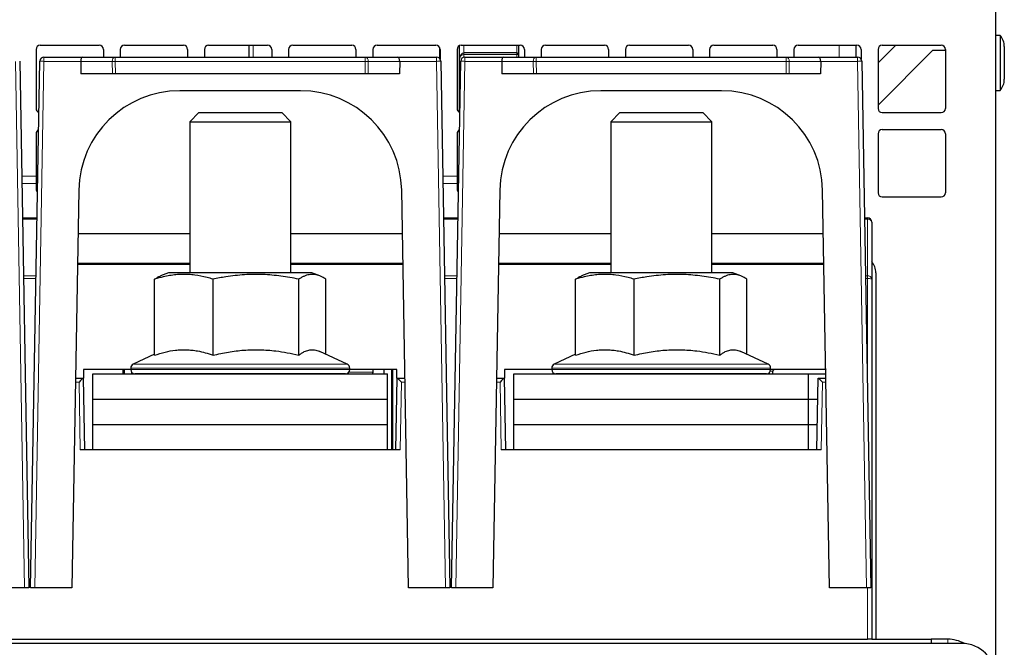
# Paper-space layout 'Blatt5' of a CAD drawing. Header units: millimetres. Extents: x 5 to 418, y 2 to 292.
# Tile 11 of 22: x 243 to 302, y 193 to 230. Entities that reach past the tile are written whole.
import ezdxf

# ---------------------------------------------------------------- set-up
doc = ezdxf.new("R2010")
doc.units = ezdxf.units.MM

psp = doc.layouts.new('Blatt5')

# ---------------------------------------------------------------- linework, layer by layer
at = {"color": 7, "linetype": 'Continuous', "lineweight": 25}
for p, q in [((301.0661, 191.4923), (301.0661, 231.0423)), ((301.3161, 229.1748), (301.0661, 229.1748)), ((301.3161, 229.1748), (301.3161, 225.9098)), ((244.0661, 228.3423), (244.0661, 224.8423)), ((244.3161, 228.5923), (247.8161, 228.5923)), ((248.0661, 228.3423), (248.0661, 227.8923)), ((249.0661, 228.3423), (249.0661, 227.8923)), ((249.3161, 228.5923), (252.8161, 228.5923)), ((253.0661, 228.3423), (253.0661, 227.8923)), ((254.0661, 228.3423), (254.0661, 227.8923)), ((254.3161, 228.5923), (257.8161, 228.5923)), ((256.7161, 227.8923), (256.7161, 228.5923)), ((258.0661, 228.3423), (258.0661, 227.8923)), ((259.0661, 228.3423), (259.0661, 227.8923)), ((259.3161, 228.5923), (262.8161, 228.5923)), ((263.0661, 228.3423), (263.0661, 227.8923)), ((264.0661, 228.3423), (264.0661, 227.8923)), ((264.3161, 228.5923), (267.8161, 228.5923)), ((268.0547, 227.7792), (268.049, 228.433)), ((268.0661, 228.3423), (268.0661, 227.7601)), ((269.0661, 228.3423), (269.0661, 224.8423)), ((269.2161, 227.7789), (269.2161, 228.5714)), ((269.3161, 228.5923), (272.8161, 228.5923)), ((272.6161, 228.1387), (269.4661, 228.1387)), ((272.7161, 228.5923), (272.7161, 228.0387)), ((272.7161, 228.0387), (272.7161, 227.8923)), ((273.0661, 228.3423), (273.0661, 227.8923)), ((274.0661, 228.3423), (274.0661, 227.8923)), ((274.3161, 228.5923), (277.8161, 228.5923)), ((278.0661, 228.3423), (278.0661, 227.8923)), ((279.0661, 228.3423), (279.0661, 227.8923)), ((279.3161, 228.5923), (282.8161, 228.5923)), ((283.0661, 228.3423), (283.0661, 227.8923)), ((284.0661, 228.3423), (284.0661, 227.8923)), ((284.3161, 228.5923), (287.8161, 228.5923)), ((288.0661, 228.3423), (288.0661, 227.8923)), ((289.0661, 228.3423), (289.0661, 227.8923)), ((289.3161, 228.5923), (292.8161, 228.5923)), ((293.0661, 228.3423), (293.0661, 227.7601)), ((295.1161, 228.5923), (294.0661, 227.5423)), ((294.0661, 228.3423), (294.0661, 224.8423)), ((294.0661, 225.0423), (297.3161, 228.2923)), ((294.3161, 228.5923), (297.8161, 228.5923)), ((297.3161, 228.2923), (298.0661, 228.2923)), ((298.0661, 228.3423), (298.0661, 224.8423)), ((301.5661, 228.5134), (301.5661, 226.5712)), ((243.0955, 227.6467), (243.6411, 196.3923)), ((243.7411, 196.3923), (244.2866, 227.6467)), ((244.5366, 227.8923), (246.8216, 227.8923)), ((246.718, 227.6379), (246.7234, 226.8923)), ((246.8216, 227.8923), (248.7717, 227.8923)), ((248.7717, 227.8923), (263.6104, 227.8923)), ((263.6104, 227.8923), (265.5605, 227.8923)), ((265.5605, 227.8923), (267.8455, 227.8923)), ((265.6641, 227.6379), (265.6587, 226.8923)), ((268.0955, 227.6467), (268.6411, 196.3923)), ((268.7411, 196.3923), (269.2866, 227.6467)), ((269.2161, 224.6132), (269.2161, 227.7789)), ((269.5366, 227.8923), (271.8216, 227.8923)), ((271.718, 227.6379), (271.7234, 226.8923)), ((271.8216, 227.8923), (273.7717, 227.8923)), ((273.7717, 227.8923), (288.6104, 227.8923)), ((288.6104, 227.8923), (290.5605, 227.8923)), ((290.5605, 227.8923), (292.8455, 227.8923)), ((290.6641, 227.6379), (290.6587, 226.8923)), ((293.0955, 227.6467), (293.6411, 196.3923)), ((248.6004, 226.8923), (246.7234, 226.8923)), ((248.7771, 226.8923), (248.6004, 226.8923)), ((263.605, 226.8923), (248.7771, 226.8923)), ((263.7817, 226.8923), (263.605, 226.8923)), ((265.6587, 226.8923), (263.7817, 226.8923)), ((273.6004, 226.8923), (271.7234, 226.8923)), ((273.7771, 226.8923), (273.6004, 226.8923)), ((288.605, 226.8923), (273.7771, 226.8923)), ((288.7817, 226.8923), (288.605, 226.8923)), ((290.6587, 226.8923), (288.7817, 226.8923)), ((259.7799, 225.8923), (252.6022, 225.8923)), ((284.7799, 225.8923), (277.6022, 225.8923)), ((301.0661, 225.9098), (301.3161, 225.9098)), ((253.7278, 224.5923), (253.1911, 224.0556)), ((253.7278, 224.5923), (258.6543, 224.5923)), ((259.1911, 224.0556), (258.6543, 224.5923)), ((278.7278, 224.5923), (278.1911, 224.0556)), ((278.7278, 224.5923), (283.6543, 224.5923)), ((284.1911, 224.0556), (283.6543, 224.5923)), ((294.3161, 224.5923), (297.8161, 224.5923)), ((253.1911, 224.0556), (253.1911, 215.0923)), ((253.1911, 224.0556), (259.1911, 224.0556)), ((259.1911, 215.0923), (259.1911, 224.0556)), ((278.1911, 224.0556), (278.1911, 215.0923)), ((278.1911, 224.0556), (284.1911, 224.0556)), ((284.1911, 215.0923), (284.1911, 224.0556)), ((294.3161, 223.5923), (297.8161, 223.5923)), ((244.0661, 223.3423), (244.0661, 220.814)), ((269.0661, 223.3423), (269.0661, 220.814)), ((294.0661, 223.3423), (294.0661, 219.8423)), ((298.0661, 223.3423), (298.0661, 219.8423)), ((244.0661, 220.814), (244.0661, 220.3914)), ((269.0661, 220.814), (269.0661, 220.3914)), ((244.0661, 220.3914), (244.0661, 220.0545)), ((246.6031, 219.997), (246.1911, 196.3923)), ((266.1911, 196.3923), (265.779, 219.997)), ((269.0661, 220.3914), (269.0661, 220.0545)), ((271.6031, 219.997), (271.1911, 196.3923)), ((291.1911, 196.3923), (290.779, 219.997)), ((294.3161, 219.5923), (297.8161, 219.5923)), ((243.2579, 218.3423), (244.1242, 218.3423)), ((268.2579, 218.3423), (269.1242, 218.3423)), ((293.2579, 218.3423), (293.4411, 218.3423)), ((293.6911, 218.0923), (293.6911, 214.737)), ((253.1911, 217.3923), (246.5576, 217.3923)), ((265.8245, 217.3923), (259.1911, 217.3923)), ((278.1911, 217.3923), (271.5576, 217.3923)), ((290.8245, 217.3923), (284.1911, 217.3923)), ((246.5262, 215.5923), (247.441, 215.5923)), ((253.1911, 215.6423), (246.5271, 215.6423)), ((247.1911, 215.5923), (247.1919, 215.6423)), ((247.441, 215.5923), (253.1911, 215.5923)), ((265.855, 215.6423), (259.1911, 215.6423)), ((259.1911, 215.5923), (264.9411, 215.5923)), ((264.9411, 215.5923), (265.8559, 215.5923)), ((265.1902, 215.6423), (265.1911, 215.5923)), ((271.5262, 215.5923), (272.441, 215.5923)), ((278.1911, 215.6423), (271.5271, 215.6423)), ((272.1911, 215.5923), (272.1919, 215.6423)), ((272.441, 215.5923), (278.1911, 215.5923)), ((290.855, 215.6423), (284.1911, 215.6423)), ((284.1911, 215.5923), (289.9411, 215.5923)), ((289.9411, 215.5923), (290.8559, 215.5923)), ((290.1902, 215.6423), (290.1911, 215.5923)), ((251.1072, 210.2003), (251.1072, 214.7138)), ((251.9411, 215.0923), (251.4577, 214.8989)), ((260.4411, 215.0923), (251.9411, 215.0923)), ((254.5795, 210.2003), (254.5795, 214.7138)), ((259.6634, 210.2003), (259.6634, 214.7138)), ((260.9245, 214.8989), (260.4411, 215.0923)), ((261.2749, 210.2527), (261.2749, 214.7138)), ((276.1072, 210.2003), (276.1072, 214.7138)), ((276.9411, 215.0923), (276.4577, 214.8989)), ((285.4411, 215.0923), (276.9411, 215.0923)), ((279.5795, 210.2003), (279.5795, 214.7138)), ((284.6634, 210.2003), (284.6634, 214.7138)), ((285.9245, 214.8989), (285.4411, 215.0923)), ((286.2749, 210.2527), (286.2749, 214.7138)), ((293.6911, 214.737), (293.6911, 193.3423)), ((293.9411, 215.0923), (293.9411, 193.3423)), ((251.1072, 210.2527), (249.8354, 209.6596)), ((262.5467, 209.6596), (260.9251, 210.4158)), ((276.1072, 210.2527), (274.8354, 209.6596)), ((287.5467, 209.6596), (285.9251, 210.4158)), ((246.8911, 209.3423), (246.8823, 208.8423)), ((249.6911, 209.3423), (246.8911, 209.3423)), ((249.2411, 209.0919), (249.2411, 209.3423)), ((249.3161, 209.0919), (249.3161, 209.3423)), ((249.6911, 209.433), (249.6911, 209.3423)), ((262.6911, 209.3423), (262.6911, 209.433)), ((265.4911, 209.3423), (262.6911, 209.3423)), ((264.0911, 209.19), (264.0911, 209.3423)), ((264.7411, 209.0919), (264.7411, 209.3423)), ((265.1661, 209.3423), (265.1661, 204.5923)), ((265.2411, 209.3423), (265.2411, 204.5923)), ((265.4998, 208.8423), (265.4911, 209.3423)), ((271.8911, 209.3423), (271.8823, 208.8423)), ((274.6911, 209.3423), (271.8911, 209.3423)), ((274.6911, 209.433), (274.6911, 209.3423)), ((287.6911, 209.3423), (287.6911, 209.433)), ((290.9637, 209.3423), (287.6911, 209.3423)), ((290.9644, 209.3802), (290.9637, 209.3423)), ((290.9637, 209.3423), (290.965, 209.3423)), ((246.4084, 208.8423), (246.8668, 208.8423)), ((246.8668, 208.8423), (246.8669, 208.8423)), ((246.8669, 208.8423), (246.8823, 208.8423)), ((246.8669, 208.8423), (246.9411, 204.5923)), ((247.4411, 207.5919), (247.4411, 209.0919)), ((247.4411, 209.0919), (264.9411, 209.0919)), ((249.7411, 209.1923), (249.7411, 209.0919)), ((254.2527, 209.0923), (249.9411, 209.0923)), ((252.9195, 209.0923), (252.9217, 209.0919)), ((253.1275, 209.0923), (253.1411, 209.0919)), ((253.1911, 209.0923), (253.1911, 209.0919)), ((262.4411, 209.0923), (254.2527, 209.0923)), ((259.1911, 209.0919), (259.1911, 209.0923)), ((259.2411, 209.0919), (259.2546, 209.0923)), ((259.9195, 209.0923), (259.9217, 209.0919)), ((264.9411, 207.5919), (264.9411, 209.0919)), ((265.4411, 204.5923), (265.5152, 208.8423)), ((265.4998, 208.8423), (265.5152, 208.8423)), ((265.5152, 208.8423), (265.5153, 208.8423)), ((265.5153, 208.8423), (265.9737, 208.8423)), ((271.4084, 208.8423), (271.8668, 208.8423)), ((271.8668, 208.8423), (271.8669, 208.8423)), ((271.8669, 208.8423), (271.8823, 208.8423)), ((271.8669, 208.8423), (271.9411, 204.5923)), ((272.4411, 207.5919), (272.4411, 209.0919)), ((272.4411, 209.0919), (289.9411, 209.0919)), ((279.2527, 209.0923), (274.9411, 209.0923)), ((277.4911, 209.0919), (277.4911, 209.0923)), ((277.5661, 209.0919), (277.5661, 209.0923)), ((277.9911, 209.0923), (277.9911, 209.0919)), ((278.1275, 209.0923), (278.1411, 209.0919)), ((278.1911, 209.0923), (278.1911, 209.0919)), ((287.4411, 209.0923), (279.2527, 209.0923)), ((284.1911, 209.0919), (284.1911, 209.0923)), ((284.2411, 209.0919), (284.2546, 209.0923)), ((285.3161, 209.0923), (285.3161, 209.0919)), ((287.8161, 209.0919), (287.8161, 209.2423)), ((289.9411, 207.5919), (289.9411, 209.0919)), ((289.9411, 209.0919), (290.9694, 209.0919)), ((290.4411, 204.5923), (290.5152, 208.8423)), ((290.5152, 208.8423), (290.5153, 208.8423)), ((290.5153, 208.8423), (290.9737, 208.8423)), ((247.4411, 206.0921), (247.4411, 207.5919)), ((247.4411, 207.5919), (264.9411, 207.5919)), ((264.9411, 206.0921), (264.9411, 207.5919)), ((272.4411, 206.0921), (272.4411, 207.5919)), ((272.4411, 207.5919), (289.9411, 207.5919)), ((289.9411, 206.0921), (289.9411, 207.5919)), ((289.9411, 207.5919), (290.4934, 207.5919)), ((247.4411, 204.5923), (247.4411, 206.0921)), ((247.4411, 206.0921), (264.9411, 206.0921)), ((264.9411, 204.5923), (264.9411, 206.0921)), ((272.4411, 206.0921), (289.9411, 206.0921)), ((272.4411, 204.5923), (272.4411, 206.0921)), ((289.9411, 206.0921), (290.4672, 206.0921)), ((289.9411, 204.5923), (289.9411, 206.0921)), ((265.691, 204.5923), (246.6911, 204.5923)), ((290.691, 204.5923), (271.6911, 204.5923)), ((243.3909, 196.3923), (241.1911, 196.3923)), ((243.6411, 196.3923), (243.3909, 196.3923)), ((243.9912, 196.3923), (243.7411, 196.3923)), ((246.1911, 196.3923), (243.9912, 196.3923)), ((268.3909, 196.3923), (266.1911, 196.3923)), ((268.6411, 196.3923), (268.3909, 196.3923)), ((268.9912, 196.3923), (268.7411, 196.3923)), ((271.1911, 196.3923), (268.9912, 196.3923)), ((293.3909, 196.3923), (291.1911, 196.3923)), ((293.6411, 196.3923), (293.3909, 196.3923)), ((299.0411, 193.0923), (138.0911, 193.0923)), ((218.9411, 193.3423), (293.4411, 193.3423)), ((293.6911, 193.3423), (293.4411, 193.3423)), ((293.6911, 193.3423), (297.2161, 193.3423)), ((297.2161, 193.3423), (297.2161, 193.0923)), ((298.2161, 193.3423), (297.2161, 193.3423))]:
    psp.add_line(p, q, dxfattribs=at)
at = {"color": 7, "linetype": 'Continuous', "lineweight": 18}
for p, q in [((256.9639, 228.5923), (256.9639, 227.8923)), ((269.4661, 228.5923), (269.4661, 228.1387)), ((269.4661, 228.0387), (269.4661, 228.1387)), ((272.6161, 228.0387), (269.4661, 228.0387)), ((269.4661, 228.0387), (269.4661, 227.8822)), ((272.6161, 228.1387), (272.6161, 228.5923)), ((272.6161, 228.0387), (272.6161, 228.1387)), ((272.7161, 228.0387), (272.6161, 228.0387)), ((272.6161, 227.8923), (272.6161, 228.0387)), ((291.7661, 227.8923), (291.7661, 228.5923)), ((243.3909, 196.3923), (242.8455, 227.6379)), ((244.5366, 227.6379), (243.9912, 196.3923)), ((244.5366, 227.6379), (244.5366, 227.8923)), ((246.718, 227.6379), (244.5366, 227.6379)), ((248.595, 227.6379), (246.718, 227.6379)), ((248.6004, 226.8923), (248.595, 227.6379)), ((248.7717, 227.6379), (248.7717, 227.8923)), ((263.6104, 227.6379), (248.7717, 227.6379)), ((248.7717, 227.6379), (248.7771, 226.8923)), ((263.605, 226.8923), (263.6104, 227.6379)), ((263.6104, 227.6379), (263.6104, 227.8923)), ((263.7871, 227.6379), (263.7817, 226.8923)), ((265.6641, 227.6379), (263.7871, 227.6379)), ((267.8455, 227.6379), (265.6641, 227.6379)), ((267.8455, 227.8923), (267.8455, 227.6379)), ((268.3909, 196.3923), (267.8455, 227.6379)), ((269.5366, 227.6379), (268.9912, 196.3923)), ((269.5366, 227.6379), (269.5366, 227.8923)), ((271.718, 227.6379), (269.5366, 227.6379)), ((273.595, 227.6379), (271.718, 227.6379)), ((273.6004, 226.8923), (273.595, 227.6379)), ((273.7717, 227.6379), (273.7717, 227.8923)), ((288.6104, 227.6379), (273.7717, 227.6379)), ((273.7717, 227.6379), (273.7771, 226.8923)), ((288.605, 226.8923), (288.6104, 227.6379)), ((288.6104, 227.6379), (288.6104, 227.8923)), ((288.7871, 227.6379), (288.7817, 226.8923)), ((290.6641, 227.6379), (288.7871, 227.6379)), ((292.8455, 227.6379), (290.6641, 227.6379)), ((292.8455, 227.8923), (292.8455, 227.6379)), ((293.3909, 196.3923), (292.8455, 227.6379)), ((243.2148, 220.814), (244.0661, 220.814)), ((268.2148, 220.814), (269.0661, 220.814)), ((243.2222, 220.3914), (244.0661, 220.3914)), ((268.2222, 220.3914), (269.0661, 220.3914)), ((244.1229, 218.2691), (243.2592, 218.2691)), ((269.1229, 218.2691), (268.2592, 218.2691)), ((293.4411, 218.2691), (293.2592, 218.2691)), ((293.4411, 218.2691), (293.4411, 218.3423)), ((293.4411, 214.9137), (293.4411, 218.2691)), ((247.4419, 215.6423), (247.441, 215.5923)), ((264.9411, 215.5923), (264.9402, 215.6423)), ((272.4419, 215.6423), (272.441, 215.5923)), ((289.9411, 215.5923), (289.9402, 215.6423)), ((243.3178, 214.9137), (244.0643, 214.9137)), ((244.0613, 214.7413), (243.3208, 214.7413)), ((268.3178, 214.9137), (269.0643, 214.9137)), ((269.0613, 214.7413), (268.3208, 214.7413)), ((293.3178, 214.9137), (293.4411, 214.9137)), ((293.4411, 214.7413), (293.3208, 214.7413)), ((293.4411, 214.7413), (293.4411, 214.9137)), ((293.4411, 207.8503), (293.4411, 214.7413)), ((254.1752, 209.433), (249.6911, 209.433)), ((249.6911, 209.3423), (254.1752, 209.3423)), ((249.8354, 209.6596), (254.2199, 209.6596)), ((262.6911, 209.433), (254.1752, 209.433)), ((254.1752, 209.3423), (262.6911, 209.3423)), ((254.2199, 209.6596), (262.5467, 209.6596)), ((279.1752, 209.433), (274.6911, 209.433)), ((274.6911, 209.3423), (279.1752, 209.3423)), ((274.8354, 209.6596), (279.2199, 209.6596)), ((287.6911, 209.433), (279.1752, 209.433)), ((279.1752, 209.3423), (287.6911, 209.3423)), ((279.2199, 209.6596), (287.5467, 209.6596)), ((262.6393, 209.19), (264.0911, 209.19)), ((287.8161, 209.2423), (287.6702, 209.2423)), ((246.6212, 208.5967), (246.4041, 208.5967)), ((246.6911, 204.5923), (246.6212, 208.5967)), ((265.7609, 208.5967), (265.691, 204.5923)), ((265.978, 208.5967), (265.7609, 208.5967)), ((271.6212, 208.5967), (271.4041, 208.5967)), ((271.6911, 204.5923), (271.6212, 208.5967)), ((290.7609, 208.5967), (290.691, 204.5923)), ((290.978, 208.5967), (290.7609, 208.5967)), ((293.4411, 193.3423), (293.4411, 196.3923)), ((298.2161, 193.0923), (298.2161, 193.3423))]:
    psp.add_line(p, q, dxfattribs=at)
at = {"color": 7, "linetype": 'Continuous', "lineweight": 25}
for centre, radius, start, end in [((300.5661, 228.5134), 1, 360, 41.409622), ((244.3161, 228.3423), 0.25, 90, 180), ((247.8161, 228.3423), 0.25, 0, 90), ((249.3161, 228.3423), 0.25, 90, 180), ((252.8161, 228.3423), 0.25, 0, 90), ((254.3161, 228.3423), 0.25, 90, 180), ((257.8161, 228.3423), 0.25, 0, 90), ((259.3161, 228.3423), 0.25, 90, 180), ((262.8161, 228.3423), 0.25, 0, 90), ((264.3161, 228.3423), 0.25, 90, 180), ((267.8161, 228.3423), 0.25, 0, 90), ((269.3161, 228.3423), 0.25, 90, 180), ((272.6161, 228.0387), 0.1, 0, 90), ((272.8161, 228.3423), 0.25, 0, 90), ((274.3161, 228.3423), 0.25, 90, 180), ((277.8161, 228.3423), 0.25, 0, 90), ((279.3161, 228.3423), 0.25, 90, 180), ((282.8161, 228.3423), 0.25, 0, 90), ((284.3161, 228.3423), 0.25, 90, 180), ((287.8161, 228.3423), 0.25, 0, 90), ((289.3161, 228.3423), 0.25, 90, 180), ((292.8161, 228.3423), 0.25, 0, 90), ((294.3161, 228.3423), 0.25, 90, 180), ((297.8161, 228.3423), 0.25, 0, 90), ((244.5366, 227.6423), 0.25, 90, 179), ((267.8455, 227.6423), 0.25, 1, 90), ((269.5366, 227.6423), 0.25, 90, 179), ((292.8455, 227.6423), 0.25, 1, 90), ((300.5661, 226.5712), 1, 318.590378, 360), ((252.6022, 219.8923), 6, 90, 179), ((259.7799, 219.8923), 6, 1, 90), ((277.6022, 219.8923), 6, 90, 179), ((284.7799, 219.8923), 6, 1, 90), ((244.3161, 224.8423), 0.25, 180, 250.725743), ((269.3161, 224.8423), 0.25, 180, 250.725743), ((294.3161, 224.8423), 0.25, 180, 270), ((297.8161, 224.8423), 0.25, 270, 0), ((244.3161, 223.3423), 0.25, 113.726062, 180), ((269.3161, 223.3423), 0.25, 113.726062, 180), ((294.3161, 223.3423), 0.25, 90, 180), ((297.8161, 223.3423), 0.25, 0, 90), ((244.286, 220.058), 0.22, 180.916451, 232.171658), ((269.286, 220.058), 0.22, 180.916451, 232.171658), ((294.3161, 219.8423), 0.25, 180, 270), ((297.8161, 219.8423), 0.25, 270, 0), ((293.4411, 218.0923), 0.25, 0, 90), ((292.9411, 215.0923), 1, 0, 41.409622), ((249.9411, 209.433), 0.25, 115, 180), ((249.9411, 209.3423), 0.25, 180, 270), ((262.4411, 209.3423), 0.25, 270, 360), ((262.4411, 209.433), 0.25, 360, 65), ((274.9411, 209.433), 0.25, 115, 180), ((274.9411, 209.3423), 0.25, 180, 270), ((287.4411, 209.3423), 0.25, 270, 360), ((287.4411, 209.433), 0.25, 360, 65), ((287.9161, 209.2423), 0.1, 90, 180), ((263.9911, 209.19), 0.1, 281.165294, 360), ((298.2161, 191.3423), 2, 60.696049, 90), ((299.0411, 191.0923), 2, 0, 90)]:
    psp.add_arc(centre, radius, start, end, dxfattribs=at)
at = {"color": 7, "linetype": 'Continuous', "lineweight": 18}
for centre, radius, start, end in [((244.5367, 231.2249), 3.587, 266.002642, 269.998576), ((248.817, 227.6723), 0.2246, 101.61673, 188.794568), ((248.6834, 238.3708), 10.7332, 269.528234, 270.471766), ((263.5651, 227.6723), 0.2246, 351.205432, 78.38327), ((263.6987, 238.3708), 10.7332, 269.528234, 270.471766), ((267.8455, 231.2249), 3.587, 270.001424, 273.997358), ((269.5367, 231.2249), 3.587, 266.002642, 269.998576), ((273.817, 227.6723), 0.2246, 101.61673, 188.794568), ((273.6834, 238.3708), 10.7332, 269.528234, 270.471766), ((288.5651, 227.6723), 0.2246, 351.205432, 78.38327), ((288.6987, 238.3708), 10.7332, 269.528234, 270.471766), ((292.8455, 231.2249), 3.587, 270.001424, 273.997358), ((293.4723, 218.0481), 0.2232, 11.421754, 98.049467), ((293.4723, 214.6928), 0.2232, 11.421754, 98.049467), ((293.5035, 211.1569), 3.585, 87.001674, 90.998631)]:
    psp.add_arc(centre, radius, start, end, dxfattribs=at)
at = {"color": 7, "linetype": 'Continuous', "lineweight": 25}
for centre, major_axis, ratio, start_param, end_param in [((269.4661, 227.7789), (0, 0.3464), 0.7216878, 0, 1.5707963), ((246.8216, 227.6423), (0, 0.25), 0.4142136, 0, 1.5882496), ((265.5605, 227.6423), (0, 0.25), 0.4142136, 4.6949357, 6.2831853), ((271.8216, 227.6423), (0, 0.25), 0.4142136, 0, 1.5882496), ((290.5605, 227.6423), (0, 0.25), 0.4142136, 4.6949357, 6.2831853), ((246.6212, 208.5923), (0.2457, 0.25), 0.0087255, 0.0085744, 1.5619174), ((265.7609, 208.5923), (-0.2457, 0.25), 0.0087255, 4.7212679, 6.274611), ((271.6212, 208.5923), (0.2457, 0.25), 0.0087255, 0.0085744, 1.5619174), ((290.7609, 208.5923), (-0.2457, 0.25), 0.0087255, 4.7212679, 6.274611)]:
    psp.add_ellipse(centre, major_axis=major_axis, ratio=ratio, start_param=start_param, end_param=end_param, dxfattribs=at)
at = {"color": 7, "linetype": 'Continuous', "lineweight": 18}
psp.add_ellipse((269.4661, 227.7789), major_axis=(0, 0.2598), ratio=0.9622504, start_param=0, end_param=1.5707963, dxfattribs=at)
at = {"color": 7, "linetype": 'Continuous', "lineweight": 25}
for points, knots in [([(292.7661, 227.8923), (292.7661, 228.0206), (292.7661, 228.3395), (292.7661, 228.4875), (292.7661, 228.576)], [0, 0, 0, 0, 0.4021714, 1, 1, 1, 1]), ([(254.5795, 214.7138), (254.46, 214.748), (254.101, 214.8504), (253.6163, 214.9432), (253.1257, 214.989), (252.7526, 214.9962), (252.3758, 214.9753), (251.9988, 214.9266), (251.5747, 214.8451), (251.2787, 214.762), (251.1072, 214.7138)], [0, 0, 0, 0, 0.1043606, 0.3134646, 0.4185234, 0.5258411, 0.6334242, 0.7417575, 0.8503095, 1, 1, 1, 1]), ([(251.1072, 214.7138), (251.1548, 214.7432), (251.2535, 214.8039), (251.372, 214.8655), (251.443, 214.8915), (251.4624, 214.8986)], [0, 0, 0, 0, 0.40417, 0.8375453, 1, 1, 1, 1]), ([(259.6634, 214.7138), (259.4885, 214.748), (258.9628, 214.8504), (258.2532, 214.9432), (257.5349, 214.989), (256.9885, 214.9962), (256.4369, 214.9753), (255.885, 214.9266), (255.2641, 214.8451), (254.8307, 214.762), (254.5795, 214.7138)], [0, 0, 0, 0, 0.1043418, 0.3134646, 0.4185234, 0.5258411, 0.6334242, 0.7417575, 0.8503095, 1, 1, 1, 1]), ([(261.2749, 214.7138), (261.2069, 214.7554), (261.0878, 214.8281), (260.9162, 214.9052), (260.7607, 214.957), (260.6042, 214.9876), (260.4461, 214.996), (260.2867, 214.9808), (260.1263, 214.9425), (259.9661, 214.882), (259.8116, 214.8057), (259.711, 214.7434), (259.6634, 214.7138)], [0, 0, 0, 0, 0.1279296, 0.2239643, 0.3201306, 0.4167629, 0.5135807, 0.6123329, 0.7112837, 0.8107656, 0.910393, 1, 1, 1, 1]), ([(279.5795, 214.7138), (279.46, 214.748), (279.101, 214.8504), (278.6163, 214.9432), (278.1257, 214.989), (277.7526, 214.9962), (277.3758, 214.9753), (276.9988, 214.9266), (276.5747, 214.8451), (276.2787, 214.762), (276.1072, 214.7138)], [0, 0, 0, 0, 0.1043606, 0.3134646, 0.4185234, 0.5258411, 0.6334242, 0.7417575, 0.8503095, 1, 1, 1, 1]), ([(276.1072, 214.7138), (276.1548, 214.7432), (276.2535, 214.8039), (276.372, 214.8655), (276.443, 214.8915), (276.4624, 214.8986)], [0, 0, 0, 0, 0.40417, 0.8375453, 1, 1, 1, 1]), ([(284.6634, 214.7138), (284.4885, 214.748), (283.9628, 214.8504), (283.2532, 214.9432), (282.5349, 214.989), (281.9885, 214.9962), (281.4369, 214.9753), (280.885, 214.9266), (280.2641, 214.8451), (279.8307, 214.762), (279.5795, 214.7138)], [0, 0, 0, 0, 0.1043418, 0.3134646, 0.4185234, 0.5258411, 0.6334242, 0.7417575, 0.8503095, 1, 1, 1, 1]), ([(286.2749, 214.7138), (286.2069, 214.7554), (286.0878, 214.8281), (285.9162, 214.9052), (285.7607, 214.957), (285.6042, 214.9876), (285.4461, 214.996), (285.2867, 214.9808), (285.1263, 214.9425), (284.9661, 214.882), (284.8116, 214.8057), (284.711, 214.7434), (284.6634, 214.7138)], [0, 0, 0, 0, 0.1279296, 0.2239643, 0.3201306, 0.4167629, 0.5135807, 0.6123329, 0.7112837, 0.8107656, 0.910393, 1, 1, 1, 1]), ([(251.1072, 210.2003), (251.313, 210.2667), (251.7257, 210.3997), (252.2513, 210.4931), (252.6769, 210.5258), (253.0002, 210.5261), (253.3259, 210.5021), (253.6991, 210.4469), (254.1184, 210.352), (254.4257, 210.2509), (254.5795, 210.2003)], [0, 0, 0, 0, 0.1800169, 0.3610601, 0.4520433, 0.5444615, 0.6375651, 0.7308895, 0.8652331, 1, 1, 1, 1]), ([(254.5795, 210.2003), (254.8808, 210.2667), (255.4851, 210.3997), (256.2547, 210.4931), (256.8777, 210.5258), (257.3511, 210.5261), (257.828, 210.5021), (258.3744, 210.4469), (258.9882, 210.352), (259.4381, 210.2509), (259.6634, 210.2003)], [0, 0, 0, 0, 0.1800169, 0.3610601, 0.4520433, 0.5444615, 0.6375651, 0.7308895, 0.8652331, 1, 1, 1, 1]), ([(259.6634, 210.2003), (259.7189, 210.2401), (259.8299, 210.3199), (259.9864, 210.4063), (260.1321, 210.4676), (260.267, 210.5062), (260.4026, 210.5258), (260.5397, 210.5257), (260.6778, 210.5046), (260.8065, 210.4682), (260.8885, 210.4309), (260.9245, 210.4145)], [0, 0, 0, 0, 0.1341294, 0.2684678, 0.3746699, 0.4810428, 0.5879919, 0.6951575, 0.8045923, 0.9142481, 1, 1, 1, 1]), ([(276.1072, 210.2003), (276.313, 210.2667), (276.7257, 210.3997), (277.2513, 210.4931), (277.6769, 210.5258), (278.0002, 210.5261), (278.3259, 210.5021), (278.6991, 210.4469), (279.1184, 210.352), (279.4257, 210.2509), (279.5795, 210.2003)], [0, 0, 0, 0, 0.1800169, 0.3610601, 0.4520433, 0.5444615, 0.6375651, 0.7308895, 0.8652331, 1, 1, 1, 1]), ([(279.5795, 210.2003), (279.8808, 210.2667), (280.4851, 210.3997), (281.2547, 210.4931), (281.8777, 210.5258), (282.3511, 210.5261), (282.828, 210.5021), (283.3744, 210.4469), (283.9882, 210.352), (284.4381, 210.2509), (284.6634, 210.2003)], [0, 0, 0, 0, 0.1800169, 0.3610601, 0.4520433, 0.5444615, 0.6375651, 0.7308895, 0.8652331, 1, 1, 1, 1]), ([(284.6634, 210.2003), (284.7189, 210.2401), (284.8299, 210.3199), (284.9864, 210.4063), (285.1321, 210.4676), (285.267, 210.5062), (285.4026, 210.5258), (285.5397, 210.5257), (285.6778, 210.5046), (285.8065, 210.4682), (285.8885, 210.4309), (285.9245, 210.4145)], [0, 0, 0, 0, 0.1341294, 0.2684678, 0.3746699, 0.4810428, 0.5879919, 0.6951575, 0.8045923, 0.9142481, 1, 1, 1, 1])]:
    psp.add_open_spline(points, degree=3, knots=knots, dxfattribs=at)

doc.saveas('drawing.dxf')
